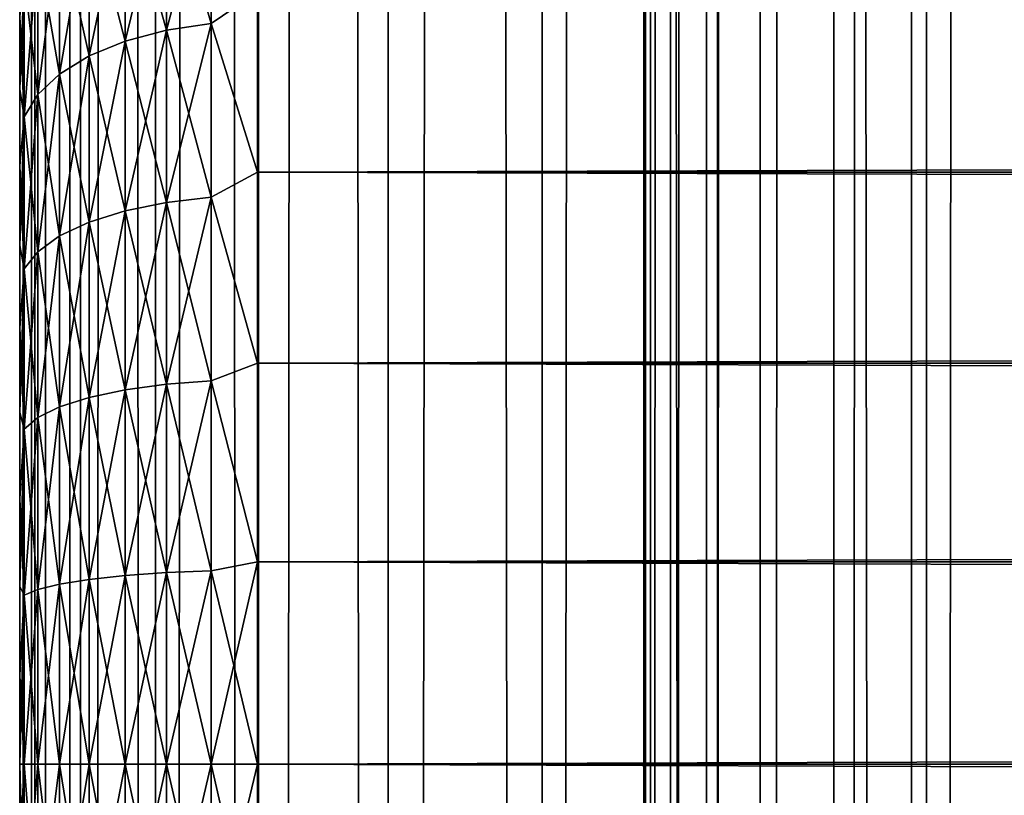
# Model space of a CAD drawing. Extents: x -265 to 265, y 0 to 1307.
# Tile 56 of 256: x -265 to -257, y 300 to 306. Entities that reach past the tile are written whole.
import ezdxf

# ---------------------------------------------------------------- set-up
doc = ezdxf.new("R2010")
doc.units = 0
doc.header["$LTSCALE"] = 81.481481
for name, color, linetype in [('58', 7, 'CONTINUOUS'), ('59', 7, 'CONTINUOUS'), ('60', 7, 'CONTINUOUS'), ('61', 7, 'CONTINUOUS'), ('62', 7, 'CONTINUOUS'), ('83', 7, 'CONTINUOUS'), ('84', 7, 'CONTINUOUS')]:
    doc.layers.add(name, color=color, linetype=linetype)

msp = doc.modelspace()

# ---------------------------------------------------------------- linework, layer by layer
at = {"layer": '58', "color": 7, "linetype": 'CONTINUOUS'}
for points in [[(-265, 306.2924, 19.0943), (-265, 305.6767, 18.6668), (-265, 306.2924, 35.9057), (-265, 306.2924, 19.0943)], [(-265, 306.2924, 35.9057), (-265, 305.6767, 18.6668), (-265, 305.6767, 36.3332), (-265, 306.2924, 35.9057)], [(-265, 305.6767, 18.6668), (-265, 305.0321, 18.2844), (-265, 305.6767, 36.3332), (-265, 305.6767, 18.6668)], [(-265, 305.6767, 36.3332), (-265, 305.0321, 18.2844), (-265, 305.0321, 36.7156), (-265, 305.6767, 36.3332)], [(-265, 305.0321, 18.2844), (-265, 304.3618, 17.9488), (-265, 305.0321, 36.7156), (-265, 305.0321, 18.2844)], [(-265, 305.0321, 36.7156), (-265, 304.3618, 17.9488), (-265, 304.3618, 37.0512), (-265, 305.0321, 36.7156)], [(-265, 304.3618, 17.9488), (-265, 303.6693, 17.662), (-265, 304.3618, 37.0512), (-265, 304.3618, 17.9488)], [(-265, 304.3618, 37.0512), (-265, 303.6693, 17.662), (-265, 303.6693, 37.338), (-265, 304.3618, 37.0512)], [(-265, 303.6693, 17.662), (-265, 302.9581, 17.4253), (-265, 303.6693, 37.338), (-265, 303.6693, 17.662)], [(-265, 303.6693, 37.338), (-265, 302.9581, 17.4253), (-265, 302.9581, 37.5747), (-265, 303.6693, 37.338)], [(-265, 302.9581, 17.4253), (-265, 302.2319, 17.2399), (-265, 302.9581, 37.5747), (-265, 302.9581, 17.4253)], [(-265, 302.9581, 37.5747), (-265, 302.2319, 17.2399), (-265, 302.2319, 37.7601), (-265, 302.9581, 37.5747)], [(-265, 302.2319, 17.2399), (-265, 301.4943, 17.1069), (-265, 302.2319, 37.7601), (-265, 302.2319, 17.2399)], [(-265, 302.2319, 37.7601), (-265, 301.4943, 17.1069), (-265, 301.4943, 37.8931), (-265, 302.2319, 37.7601)], [(-265, 301.4943, 17.1069), (-265, 300.749, 17.0267), (-265, 301.4943, 37.8931), (-265, 301.4943, 17.1069)], [(-265, 301.4943, 37.8931), (-265, 300.749, 17.0267), (-265, 300.749, 37.9733), (-265, 301.4943, 37.8931)], [(-265, 300.749, 17.0267), (-265, 300, 17), (-265, 300.749, 37.9733), (-265, 300.749, 17.0267)], [(-265, 300.749, 37.9733), (-265, 300, 17), (-265, 300, 38), (-265, 300.749, 37.9733)], [(-265, 300, 38), (-265, 300, 17), (-265, 299.251, 17.0267), (-265, 300, 38)], [(-265, 299.251, 37.9733), (-265, 300, 38), (-265, 299.251, 17.0267), (-265, 299.251, 37.9733)]]:
    msp.add_3dface(points, dxfattribs=at)
at = {"layer": '59', "color": 7, "linetype": 'CONTINUOUS'}
for points in [[(-263, 306.4948, 38.1802), (-263, 304.98, 38.9651), (263, 306.4948, 38.1802), (-263, 306.4948, 38.1802)], [(263, 306.4948, 38.1802), (-263, 304.98, 38.9651), (263, 304.98, 38.9651), (263, 306.4948, 38.1802)], [(-263, 304.98, 16.0349), (-263, 306.4948, 16.8198), (263, 304.98, 16.0349), (-263, 304.98, 16.0349)], [(263, 304.98, 16.0349), (-263, 306.4948, 16.8198), (263, 306.4948, 16.8198), (263, 304.98, 16.0349)], [(-263, 304.98, 38.9651), (-263, 303.3725, 39.5365), (263, 304.98, 38.9651), (-263, 304.98, 38.9651)], [(263, 304.98, 38.9651), (-263, 303.3725, 39.5365), (263, 303.3725, 39.5365), (263, 304.98, 38.9651)], [(-263, 303.3725, 15.4635), (-263, 304.98, 16.0349), (263, 303.3725, 15.4635), (-263, 303.3725, 15.4635)], [(263, 303.3725, 15.4635), (-263, 304.98, 16.0349), (263, 304.98, 16.0349), (263, 303.3725, 15.4635)], [(-263, 303.3725, 39.5365), (-263, 301.7021, 39.8836), (263, 303.3725, 39.5365), (-263, 303.3725, 39.5365)], [(263, 303.3725, 39.5365), (-263, 301.7021, 39.8836), (263, 301.7021, 39.8836), (263, 303.3725, 39.5365)], [(-263, 301.7021, 15.1164), (-263, 303.3725, 15.4635), (263, 301.7021, 15.1164), (-263, 301.7021, 15.1164)], [(263, 301.7021, 15.1164), (-263, 303.3725, 15.4635), (263, 303.3725, 15.4635), (263, 301.7021, 15.1164)], [(-263, 301.7021, 39.8836), (-263, 300, 40), (263, 301.7021, 39.8836), (-263, 301.7021, 39.8836)], [(263, 301.7021, 39.8836), (-263, 300, 40), (263, 300, 40), (263, 301.7021, 39.8836)], [(-263, 300, 15), (-263, 301.7021, 15.1164), (263, 300, 15), (-263, 300, 15)], [(263, 300, 15), (-263, 301.7021, 15.1164), (263, 301.7021, 15.1164), (263, 300, 15)]]:
    msp.add_3dface(points, dxfattribs=at)
at = {"layer": '60', "color": 7, "linetype": 'CONTINUOUS'}
for points in [[(263, 300, 40), (-263, 300, 40), (-263, 298.2979, 39.8836), (263, 300, 40)], [(-263, 300, 15), (263, 300, 15), (263, 298.2979, 15.1164), (-263, 300, 15)], [(-263, 298.2979, 15.1164), (-263, 300, 15), (263, 298.2979, 15.1164), (-263, 298.2979, 15.1164)], [(263, 300, 40), (-263, 298.2979, 39.8836), (263, 298.2979, 39.8836), (263, 300, 40)]]:
    msp.add_3dface(points, dxfattribs=at)
at = {"layer": '61', "color": 7, "linetype": 'CONTINUOUS'}
for points in [[(-263.3902, 306.2308, 16.708), (-263.7657, 307.5167, 17.704), (-263.3902, 307.5861, 17.6136), (-263.3902, 306.2308, 16.708)], [(-263.7657, 307.5167, 37.296), (-263.7657, 306.1738, 38.1933), (-263.3902, 307.5861, 37.3864), (-263.7657, 307.5167, 37.296)], [(-263.3902, 307.5861, 37.3864), (-263.7657, 306.1738, 38.1933), (-263.3902, 306.2308, 38.292), (-263.3902, 307.5861, 37.3864)], [(-263, 306.4948, 38.1802), (-263.3902, 307.5861, 37.3864), (-263.3902, 306.2308, 38.292), (-263, 306.4948, 38.1802)], [(-263, 306.4948, 16.8198), (-263.3902, 306.2308, 16.708), (-263.3902, 307.5861, 17.6136), (-263, 306.4948, 16.8198)], [(-263.7657, 306.1738, 16.8067), (-264.1118, 307.4041, 17.8508), (-263.7657, 307.5167, 17.704), (-263.7657, 306.1738, 16.8067)], [(-264.1118, 307.4041, 37.1492), (-264.1118, 306.0813, 38.033), (-263.7657, 307.5167, 37.296), (-264.1118, 307.4041, 37.1492)], [(-263.7657, 307.5167, 37.296), (-264.1118, 306.0813, 38.033), (-263.7657, 306.1738, 38.1933), (-263.7657, 307.5167, 37.296)], [(-263.7657, 306.1738, 16.8067), (-263.7657, 307.5167, 17.704), (-263.3902, 306.2308, 16.708), (-263.7657, 306.1738, 16.8067)], [(-264.1118, 306.0813, 16.967), (-264.415, 307.2524, 18.0485), (-264.1118, 307.4041, 17.8508), (-264.1118, 306.0813, 16.967)], [(-264.415, 307.2524, 36.9515), (-264.415, 305.9567, 37.8173), (-264.1118, 307.4041, 37.1492), (-264.415, 307.2524, 36.9515)], [(-264.1118, 307.4041, 37.1492), (-264.415, 305.9567, 37.8173), (-264.1118, 306.0813, 38.033), (-264.1118, 307.4041, 37.1492)], [(-264.1118, 306.0813, 16.967), (-264.1118, 307.4041, 17.8508), (-263.7657, 306.1738, 16.8067), (-264.1118, 306.0813, 16.967)], [(-264.415, 305.9567, 17.1827), (-264.6638, 307.0676, 18.2893), (-264.415, 307.2524, 18.0485), (-264.415, 305.9567, 17.1827)], [(-264.6638, 307.0676, 36.7107), (-264.6638, 305.8049, 37.5544), (-264.415, 307.2524, 36.9515), (-264.6638, 307.0676, 36.7107)], [(-264.415, 307.2524, 36.9515), (-264.6638, 305.8049, 37.5544), (-264.415, 305.9567, 37.8173), (-264.415, 307.2524, 36.9515)], [(-264.415, 305.9567, 17.1827), (-264.415, 307.2524, 18.0485), (-264.1118, 306.0813, 16.967), (-264.415, 305.9567, 17.1827)], [(-264.6638, 305.8049, 17.4456), (-264.8485, 306.8568, 18.564), (-264.6638, 307.0676, 18.2893), (-264.6638, 305.8049, 17.4456)], [(-264.8485, 306.8568, 36.436), (-264.8485, 305.6318, 37.2545), (-264.6638, 307.0676, 36.7107), (-264.8485, 306.8568, 36.436)], [(-264.6638, 307.0676, 36.7107), (-264.8485, 305.6318, 37.2545), (-264.6638, 305.8049, 37.5544), (-264.6638, 307.0676, 36.7107)], [(-264.6638, 305.8049, 17.4456), (-264.6638, 307.0676, 18.2893), (-264.415, 305.9567, 17.1827), (-264.6638, 305.8049, 17.4456)], [(-264.8485, 305.6318, 17.7455), (-264.962, 306.6281, 18.8621), (-264.8485, 306.8568, 18.564), (-264.8485, 305.6318, 17.7455)], [(-264.962, 306.6281, 36.1379), (-264.962, 305.4439, 36.9292), (-264.8485, 306.8568, 36.436), (-264.962, 306.6281, 36.1379)], [(-264.8485, 306.8568, 36.436), (-264.962, 305.4439, 36.9292), (-264.8485, 305.6318, 37.2545), (-264.8485, 306.8568, 36.436)], [(-264.8485, 305.6318, 17.7455), (-264.8485, 306.8568, 18.564), (-264.6638, 305.8049, 17.4456), (-264.8485, 305.6318, 17.7455)], [(-264.962, 305.4439, 18.0708), (-265, 306.2924, 19.0943), (-264.962, 306.6281, 18.8621), (-264.962, 305.4439, 18.0708)], [(-265, 306.2924, 35.9057), (-265, 305.6767, 36.3332), (-264.962, 306.6281, 36.1379), (-265, 306.2924, 35.9057)], [(-264.962, 306.6281, 36.1379), (-265, 305.6767, 36.3332), (-264.962, 305.4439, 36.9292), (-264.962, 306.6281, 36.1379)], [(-264.962, 305.4439, 18.0708), (-264.962, 306.6281, 18.8621), (-264.8485, 305.6318, 17.7455), (-264.962, 305.4439, 18.0708)], [(-263, 304.98, 38.9651), (-263, 306.4948, 38.1802), (-263.3902, 306.2308, 38.292), (-263, 304.98, 38.9651)], [(-263, 306.4948, 16.8198), (-263, 304.98, 16.0349), (-263.3902, 306.2308, 16.708), (-263, 306.4948, 16.8198)], [(-265, 305.6767, 18.6668), (-265, 306.2924, 19.0943), (-264.962, 305.4439, 18.0708), (-265, 305.6767, 18.6668)], [(-263.7657, 304.7252, 16.0923), (-264.1118, 306.0813, 16.967), (-263.7657, 306.1738, 16.8067), (-263.7657, 304.7252, 16.0923)], [(-264.1118, 306.0813, 38.033), (-264.1118, 304.6544, 38.7367), (-263.7657, 306.1738, 38.1933), (-264.1118, 306.0813, 38.033)], [(-263.7657, 306.1738, 38.1933), (-264.1118, 304.6544, 38.7367), (-263.7657, 304.7252, 38.9077), (-263.7657, 306.1738, 38.1933)], [(-263.3902, 304.7688, 15.987), (-263.7657, 306.1738, 16.8067), (-263.3902, 306.2308, 16.708), (-263.3902, 304.7688, 15.987)], [(-263.7657, 306.1738, 38.1933), (-263.7657, 304.7252, 38.9077), (-263.3902, 306.2308, 38.292), (-263.7657, 306.1738, 38.1933)], [(-263.3902, 306.2308, 38.292), (-263.7657, 304.7252, 38.9077), (-263.3902, 304.7688, 39.013), (-263.3902, 306.2308, 38.292)], [(-263.7657, 304.7252, 16.0923), (-263.7657, 306.1738, 16.8067), (-263.3902, 304.7688, 15.987), (-263.7657, 304.7252, 16.0923)], [(-263, 304.98, 38.9651), (-263.3902, 306.2308, 38.292), (-263.3902, 304.7688, 39.013), (-263, 304.98, 38.9651)], [(-263, 304.98, 16.0349), (-263.3902, 304.7688, 15.987), (-263.3902, 306.2308, 16.708), (-263, 304.98, 16.0349)], [(-264.1118, 304.6544, 16.2633), (-264.415, 305.9567, 17.1827), (-264.1118, 306.0813, 16.967), (-264.1118, 304.6544, 16.2633)], [(-264.415, 305.9567, 37.8173), (-264.415, 304.5591, 38.5065), (-264.1118, 306.0813, 38.033), (-264.415, 305.9567, 37.8173)], [(-264.1118, 306.0813, 38.033), (-264.415, 304.5591, 38.5065), (-264.1118, 304.6544, 38.7367), (-264.1118, 306.0813, 38.033)], [(-264.1118, 304.6544, 16.2633), (-264.1118, 306.0813, 16.967), (-263.7657, 304.7252, 16.0923), (-264.1118, 304.6544, 16.2633)], [(-264.415, 304.5591, 16.4935), (-264.6638, 305.8049, 17.4456), (-264.415, 305.9567, 17.1827), (-264.415, 304.5591, 16.4935)], [(-264.6638, 305.8049, 37.5544), (-264.6638, 304.4429, 38.2261), (-264.415, 305.9567, 37.8173), (-264.6638, 305.8049, 37.5544)], [(-264.415, 305.9567, 37.8173), (-264.6638, 304.4429, 38.2261), (-264.415, 304.5591, 38.5065), (-264.415, 305.9567, 37.8173)], [(-264.415, 304.5591, 16.4935), (-264.415, 305.9567, 17.1827), (-264.1118, 304.6544, 16.2633), (-264.415, 304.5591, 16.4935)], [(-264.6638, 304.4429, 16.7739), (-264.8485, 305.6318, 17.7455), (-264.6638, 305.8049, 17.4456), (-264.6638, 304.4429, 16.7739)], [(-264.8485, 305.6318, 37.2545), (-264.8485, 304.3104, 37.9062), (-264.6638, 305.8049, 37.5544), (-264.8485, 305.6318, 37.2545)], [(-264.6638, 305.8049, 37.5544), (-264.8485, 304.3104, 37.9062), (-264.6638, 304.4429, 38.2261), (-264.6638, 305.8049, 37.5544)], [(-264.6638, 304.4429, 16.7739), (-264.6638, 305.8049, 17.4456), (-264.415, 304.5591, 16.4935), (-264.6638, 304.4429, 16.7739)], [(-265, 305.0321, 18.2844), (-265, 305.6767, 18.6668), (-264.962, 305.4439, 18.0708), (-265, 305.0321, 18.2844)], [(-265, 305.6767, 36.3332), (-265, 305.0321, 36.7156), (-264.962, 305.4439, 36.9292), (-265, 305.6767, 36.3332)], [(-264.8485, 304.3104, 17.0938), (-264.962, 305.4439, 18.0708), (-264.8485, 305.6318, 17.7455), (-264.8485, 304.3104, 17.0938)], [(-264.962, 305.4439, 36.9292), (-264.962, 304.1666, 37.5591), (-264.8485, 305.6318, 37.2545), (-264.962, 305.4439, 36.9292)], [(-264.8485, 305.6318, 37.2545), (-264.962, 304.1666, 37.5591), (-264.8485, 304.3104, 37.9062), (-264.8485, 305.6318, 37.2545)], [(-264.8485, 304.3104, 17.0938), (-264.8485, 305.6318, 17.7455), (-264.6638, 304.4429, 16.7739), (-264.8485, 304.3104, 17.0938)], [(-264.962, 304.1666, 17.4409), (-265, 305.0321, 18.2844), (-264.962, 305.4439, 18.0708), (-264.962, 304.1666, 17.4409)], [(-265, 305.0321, 36.7156), (-265, 304.3618, 37.0512), (-264.962, 305.4439, 36.9292), (-265, 305.0321, 36.7156)], [(-264.962, 305.4439, 36.9292), (-265, 304.3618, 37.0512), (-264.962, 304.1666, 37.5591), (-264.962, 305.4439, 36.9292)], [(-264.962, 304.1666, 17.4409), (-264.962, 305.4439, 18.0708), (-264.8485, 304.3104, 17.0938), (-264.962, 304.1666, 17.4409)], [(-265, 304.3618, 17.9488), (-265, 305.0321, 18.2844), (-264.962, 304.1666, 17.4409), (-265, 304.3618, 17.9488)], [(-263, 303.3725, 39.5365), (-263, 304.98, 38.9651), (-263.3902, 304.7688, 39.013), (-263, 303.3725, 39.5365)], [(-263, 304.98, 16.0349), (-263, 303.3725, 15.4635), (-263.3902, 304.7688, 15.987), (-263, 304.98, 16.0349)], [(-263.3902, 303.2253, 15.463), (-263.7657, 304.7252, 16.0923), (-263.3902, 304.7688, 15.987), (-263.3902, 303.2253, 15.463)], [(-263.7657, 304.7252, 38.9077), (-263.7657, 303.1958, 39.4269), (-263.3902, 304.7688, 39.013), (-263.7657, 304.7252, 38.9077)], [(-263.3902, 304.7688, 39.013), (-263.7657, 303.1958, 39.4269), (-263.3902, 303.2253, 39.537), (-263.3902, 304.7688, 39.013)], [(-263, 303.3725, 39.5365), (-263.3902, 304.7688, 39.013), (-263.3902, 303.2253, 39.537), (-263, 303.3725, 39.5365)], [(-263, 303.3725, 15.4635), (-263.3902, 303.2253, 15.463), (-263.3902, 304.7688, 15.987), (-263, 303.3725, 15.4635)], [(-263.7657, 303.1958, 15.5731), (-264.1118, 304.6544, 16.2633), (-263.7657, 304.7252, 16.0923), (-263.7657, 303.1958, 15.5731)], [(-264.1118, 304.6544, 38.7367), (-264.1118, 303.1479, 39.2481), (-263.7657, 304.7252, 38.9077), (-264.1118, 304.6544, 38.7367)], [(-263.7657, 304.7252, 38.9077), (-264.1118, 303.1479, 39.2481), (-263.7657, 303.1958, 39.4269), (-263.7657, 304.7252, 38.9077)], [(-263.7657, 303.1958, 15.5731), (-263.7657, 304.7252, 16.0923), (-263.3902, 303.2253, 15.463), (-263.7657, 303.1958, 15.5731)], [(-264.1118, 303.1479, 15.7519), (-264.415, 304.5591, 16.4935), (-264.1118, 304.6544, 16.2633), (-264.1118, 303.1479, 15.7519)], [(-264.415, 304.5591, 38.5065), (-264.415, 303.0834, 39.0074), (-264.1118, 304.6544, 38.7367), (-264.415, 304.5591, 38.5065)], [(-264.1118, 304.6544, 38.7367), (-264.415, 303.0834, 39.0074), (-264.1118, 303.1479, 39.2481), (-264.1118, 304.6544, 38.7367)], [(-264.1118, 303.1479, 15.7519), (-264.1118, 304.6544, 16.2633), (-263.7657, 303.1958, 15.5731), (-264.1118, 303.1479, 15.7519)], [(-264.415, 303.0834, 15.9926), (-264.6638, 304.4429, 16.7739), (-264.415, 304.5591, 16.4935), (-264.415, 303.0834, 15.9926)], [(-264.6638, 304.4429, 38.2261), (-264.6638, 303.0048, 38.7142), (-264.415, 304.5591, 38.5065), (-264.6638, 304.4429, 38.2261)], [(-264.415, 304.5591, 38.5065), (-264.6638, 303.0048, 38.7142), (-264.415, 303.0834, 39.0074), (-264.415, 304.5591, 38.5065)], [(-264.415, 303.0834, 15.9926), (-264.415, 304.5591, 16.4935), (-264.1118, 303.1479, 15.7519), (-264.415, 303.0834, 15.9926)], [(-264.6638, 303.0048, 16.2858), (-264.8485, 304.3104, 17.0938), (-264.6638, 304.4429, 16.7739), (-264.6638, 303.0048, 16.2858)], [(-264.8485, 304.3104, 37.9062), (-264.8485, 302.9152, 38.3798), (-264.6638, 304.4429, 38.2261), (-264.8485, 304.3104, 37.9062)], [(-264.6638, 304.4429, 38.2261), (-264.8485, 302.9152, 38.3798), (-264.6638, 303.0048, 38.7142), (-264.6638, 304.4429, 38.2261)], [(-264.6638, 303.0048, 16.2858), (-264.6638, 304.4429, 16.7739), (-264.415, 303.0834, 15.9926), (-264.6638, 303.0048, 16.2858)], [(-265, 303.6693, 17.662), (-265, 304.3618, 17.9488), (-264.962, 304.1666, 17.4409), (-265, 303.6693, 17.662)], [(-265, 304.3618, 37.0512), (-265, 303.6693, 37.338), (-264.962, 304.1666, 37.5591), (-265, 304.3618, 37.0512)], [(-264.8485, 302.9152, 16.6202), (-264.962, 304.1666, 17.4409), (-264.8485, 304.3104, 17.0938), (-264.8485, 302.9152, 16.6202)], [(-264.962, 304.1666, 37.5591), (-264.962, 302.818, 38.0169), (-264.8485, 304.3104, 37.9062), (-264.962, 304.1666, 37.5591)], [(-264.8485, 304.3104, 37.9062), (-264.962, 302.818, 38.0169), (-264.8485, 302.9152, 38.3798), (-264.8485, 304.3104, 37.9062)], [(-264.8485, 302.9152, 16.6202), (-264.8485, 304.3104, 17.0938), (-264.6638, 303.0048, 16.2858), (-264.8485, 302.9152, 16.6202)], [(-264.962, 302.818, 16.9831), (-265, 303.6693, 17.662), (-264.962, 304.1666, 17.4409), (-264.962, 302.818, 16.9831)], [(-265, 303.6693, 37.338), (-265, 302.9581, 37.5747), (-264.962, 304.1666, 37.5591), (-265, 303.6693, 37.338)], [(-264.962, 304.1666, 37.5591), (-265, 302.9581, 37.5747), (-264.962, 302.818, 38.0169), (-264.962, 304.1666, 37.5591)], [(-264.962, 302.818, 16.9831), (-264.962, 304.1666, 17.4409), (-264.8485, 302.9152, 16.6202), (-264.962, 302.818, 16.9831)], [(-265, 302.9581, 17.4253), (-265, 303.6693, 17.662), (-264.962, 302.818, 16.9831), (-265, 302.9581, 17.4253)], [(-263, 301.7021, 39.8836), (-263, 303.3725, 39.5365), (-263.3902, 303.2253, 39.537), (-263, 301.7021, 39.8836)], [(-263, 303.3725, 15.4635), (-263, 301.7021, 15.1164), (-263.3902, 303.2253, 15.463), (-263, 303.3725, 15.4635)], [(-263.7657, 301.6117, 15.258), (-264.1118, 303.1479, 15.7519), (-263.7657, 303.1958, 15.5731), (-263.7657, 301.6117, 15.258)], [(-264.1118, 303.1479, 39.2481), (-264.1118, 301.5875, 39.5585), (-263.7657, 303.1958, 39.4269), (-264.1118, 303.1479, 39.2481)], [(-263.7657, 303.1958, 39.4269), (-264.1118, 301.5875, 39.5585), (-263.7657, 301.6117, 39.742), (-263.7657, 303.1958, 39.4269)], [(-263.3902, 301.6266, 15.145), (-263.7657, 303.1958, 15.5731), (-263.3902, 303.2253, 15.463), (-263.3902, 301.6266, 15.145)], [(-263.7657, 303.1958, 39.4269), (-263.7657, 301.6117, 39.742), (-263.3902, 303.2253, 39.537), (-263.7657, 303.1958, 39.4269)], [(-263.3902, 303.2253, 39.537), (-263.7657, 301.6117, 39.742), (-263.3902, 301.6266, 39.855), (-263.3902, 303.2253, 39.537)], [(-263.7657, 301.6117, 15.258), (-263.7657, 303.1958, 15.5731), (-263.3902, 301.6266, 15.145), (-263.7657, 301.6117, 15.258)], [(-263, 301.7021, 39.8836), (-263.3902, 303.2253, 39.537), (-263.3902, 301.6266, 39.855), (-263, 301.7021, 39.8836)], [(-263, 301.7021, 15.1164), (-263.3902, 301.6266, 15.145), (-263.3902, 303.2253, 15.463), (-263, 301.7021, 15.1164)], [(-264.1118, 301.5875, 15.4415), (-264.415, 303.0834, 15.9926), (-264.1118, 303.1479, 15.7519), (-264.1118, 301.5875, 15.4415)], [(-264.415, 303.0834, 39.0074), (-264.415, 301.555, 39.3115), (-264.1118, 303.1479, 39.2481), (-264.415, 303.0834, 39.0074)], [(-264.1118, 303.1479, 39.2481), (-264.415, 301.555, 39.3115), (-264.1118, 301.5875, 39.5585), (-264.1118, 303.1479, 39.2481)], [(-264.1118, 301.5875, 15.4415), (-264.1118, 303.1479, 15.7519), (-263.7657, 301.6117, 15.258), (-264.1118, 301.5875, 15.4415)], [(-264.415, 301.555, 15.6885), (-264.6638, 303.0048, 16.2858), (-264.415, 303.0834, 15.9926), (-264.415, 301.555, 15.6885)], [(-264.6638, 303.0048, 38.7142), (-264.6638, 301.5154, 39.0105), (-264.415, 303.0834, 39.0074), (-264.6638, 303.0048, 38.7142)], [(-264.415, 303.0834, 39.0074), (-264.6638, 301.5154, 39.0105), (-264.415, 301.555, 39.3115), (-264.415, 303.0834, 39.0074)], [(-264.415, 301.555, 15.6885), (-264.415, 303.0834, 15.9926), (-264.1118, 301.5875, 15.4415), (-264.415, 301.555, 15.6885)], [(-265, 302.2319, 17.2399), (-265, 302.9581, 17.4253), (-264.962, 302.818, 16.9831), (-265, 302.2319, 17.2399)], [(-265, 302.9581, 37.5747), (-265, 302.2319, 37.7601), (-264.962, 302.818, 38.0169), (-265, 302.9581, 37.5747)], [(-264.6638, 301.5154, 15.9895), (-264.8485, 302.9152, 16.6202), (-264.6638, 303.0048, 16.2858), (-264.6638, 301.5154, 15.9895)], [(-264.8485, 302.9152, 38.3798), (-264.8485, 301.4702, 38.6672), (-264.6638, 303.0048, 38.7142), (-264.8485, 302.9152, 38.3798)], [(-264.6638, 303.0048, 38.7142), (-264.8485, 301.4702, 38.6672), (-264.6638, 301.5154, 39.0105), (-264.6638, 303.0048, 38.7142)], [(-264.6638, 301.5154, 15.9895), (-264.6638, 303.0048, 16.2858), (-264.415, 301.555, 15.6885), (-264.6638, 301.5154, 15.9895)], [(-264.8485, 301.4702, 16.3328), (-264.962, 302.818, 16.9831), (-264.8485, 302.9152, 16.6202), (-264.8485, 301.4702, 16.3328)], [(-264.962, 302.818, 38.0169), (-264.962, 301.4212, 38.2947), (-264.8485, 302.9152, 38.3798), (-264.962, 302.818, 38.0169)], [(-264.8485, 302.9152, 38.3798), (-264.962, 301.4212, 38.2947), (-264.8485, 301.4702, 38.6672), (-264.8485, 302.9152, 38.3798)], [(-264.8485, 301.4702, 16.3328), (-264.8485, 302.9152, 16.6202), (-264.6638, 301.5154, 15.9895), (-264.8485, 301.4702, 16.3328)], [(-264.962, 301.4212, 16.7053), (-265, 302.2319, 17.2399), (-264.962, 302.818, 16.9831), (-264.962, 301.4212, 16.7053)], [(-265, 302.2319, 37.7601), (-265, 301.4943, 37.8931), (-264.962, 302.818, 38.0169), (-265, 302.2319, 37.7601)], [(-264.962, 302.818, 38.0169), (-265, 301.4943, 37.8931), (-264.962, 301.4212, 38.2947), (-264.962, 302.818, 38.0169)], [(-264.962, 301.4212, 16.7053), (-264.962, 302.818, 16.9831), (-264.8485, 301.4702, 16.3328), (-264.962, 301.4212, 16.7053)], [(-265, 301.4943, 17.1069), (-265, 302.2319, 17.2399), (-264.962, 301.4212, 16.7053), (-265, 301.4943, 17.1069)], [(-263, 300, 40), (-263, 301.7021, 39.8836), (-263.3902, 300, 39.9616), (-263, 300, 40)], [(-263.3902, 300, 39.9616), (-263, 301.7021, 39.8836), (-263.3902, 301.6266, 39.855), (-263.3902, 300, 39.9616)], [(-263, 301.7021, 15.1164), (-263, 300, 15), (-263.3902, 301.6266, 15.145), (-263, 301.7021, 15.1164)], [(-264.1118, 300, 39.6625), (-263.7657, 300, 39.8476), (-263.7657, 301.6117, 39.742), (-264.1118, 300, 39.6625)], [(-264.1118, 301.5875, 39.5585), (-264.1118, 300, 39.6625), (-263.7657, 301.6117, 39.742), (-264.1118, 301.5875, 39.5585)], [(-263.7657, 300, 15.1524), (-264.1118, 301.5875, 15.4415), (-263.7657, 301.6117, 15.258), (-263.7657, 300, 15.1524)], [(-263.7657, 300, 39.8476), (-263.3902, 300, 39.9616), (-263.3902, 301.6266, 39.855), (-263.7657, 300, 39.8476)], [(-263.7657, 301.6117, 39.742), (-263.7657, 300, 39.8476), (-263.3902, 301.6266, 39.855), (-263.7657, 301.6117, 39.742)], [(-263.3902, 300, 15.0384), (-263.7657, 301.6117, 15.258), (-263.3902, 301.6266, 15.145), (-263.3902, 300, 15.0384)], [(-263.3902, 300, 15.0384), (-263.7657, 300, 15.1524), (-263.7657, 301.6117, 15.258), (-263.3902, 300, 15.0384)], [(-263, 300, 15), (-263.3902, 300, 15.0384), (-263.3902, 301.6266, 15.145), (-263, 300, 15)], [(-264.6638, 300, 39.1098), (-264.415, 300, 39.4134), (-264.415, 301.555, 39.3115), (-264.6638, 300, 39.1098)], [(-264.6638, 301.5154, 39.0105), (-264.6638, 300, 39.1098), (-264.415, 301.555, 39.3115), (-264.6638, 301.5154, 39.0105)], [(-264.415, 300, 15.5866), (-264.6638, 301.5154, 15.9895), (-264.415, 301.555, 15.6885), (-264.415, 300, 15.5866)], [(-264.415, 300, 39.4134), (-264.1118, 300, 39.6625), (-264.1118, 301.5875, 39.5585), (-264.415, 300, 39.4134)], [(-264.415, 301.555, 39.3115), (-264.415, 300, 39.4134), (-264.1118, 301.5875, 39.5585), (-264.415, 301.555, 39.3115)], [(-264.1118, 300, 15.3375), (-264.415, 301.555, 15.6885), (-264.1118, 301.5875, 15.4415), (-264.1118, 300, 15.3375)], [(-264.1118, 300, 15.3375), (-264.415, 300, 15.5866), (-264.415, 301.555, 15.6885), (-264.1118, 300, 15.3375)], [(-263.7657, 300, 15.1524), (-264.1118, 300, 15.3375), (-264.1118, 301.5875, 15.4415), (-263.7657, 300, 15.1524)], [(-265, 300.749, 17.0267), (-265, 301.4943, 17.1069), (-264.962, 301.4212, 16.7053), (-265, 300.749, 17.0267)], [(-265, 301.4943, 37.8931), (-265, 300.749, 37.9733), (-264.962, 301.4212, 38.2947), (-265, 301.4943, 37.8931)], [(-264.962, 300, 38.3879), (-264.8485, 300, 38.7636), (-264.8485, 301.4702, 38.6672), (-264.962, 300, 38.3879)], [(-264.962, 301.4212, 38.2947), (-264.962, 300, 38.3879), (-264.8485, 301.4702, 38.6672), (-264.962, 301.4212, 38.2947)], [(-264.8485, 300, 16.2364), (-264.962, 301.4212, 16.7053), (-264.8485, 301.4702, 16.3328), (-264.8485, 300, 16.2364)], [(-264.8485, 300, 38.7636), (-264.6638, 300, 39.1098), (-264.6638, 301.5154, 39.0105), (-264.8485, 300, 38.7636)], [(-264.8485, 301.4702, 38.6672), (-264.8485, 300, 38.7636), (-264.6638, 301.5154, 39.0105), (-264.8485, 301.4702, 38.6672)], [(-264.6638, 300, 15.8902), (-264.8485, 301.4702, 16.3328), (-264.6638, 301.5154, 15.9895), (-264.6638, 300, 15.8902)], [(-264.6638, 300, 15.8902), (-264.8485, 300, 16.2364), (-264.8485, 301.4702, 16.3328), (-264.6638, 300, 15.8902)], [(-264.415, 300, 15.5866), (-264.6638, 300, 15.8902), (-264.6638, 301.5154, 15.9895), (-264.415, 300, 15.5866)], [(-264.962, 300, 16.6121), (-265, 300.749, 17.0267), (-264.962, 301.4212, 16.7053), (-264.962, 300, 16.6121)], [(-265, 300.749, 37.9733), (-265, 300, 38), (-264.962, 301.4212, 38.2947), (-265, 300.749, 37.9733)], [(-265, 300, 38), (-264.962, 300, 38.3879), (-264.962, 301.4212, 38.2947), (-265, 300, 38)], [(-264.8485, 300, 16.2364), (-264.962, 300, 16.6121), (-264.962, 301.4212, 16.7053), (-264.8485, 300, 16.2364)], [(-265, 300, 17), (-265, 300.749, 17.0267), (-264.962, 300, 16.6121), (-265, 300, 17)]]:
    msp.add_3dface(points, dxfattribs=at)
at = {"layer": '62', "color": 7, "linetype": 'CONTINUOUS'}
for points in [[(-265, 299.251, 17.0267), (-265, 300, 17), (-264.962, 298.5788, 16.7053), (-265, 299.251, 17.0267)], [(-264.962, 298.5788, 16.7053), (-265, 300, 17), (-264.962, 300, 16.6121), (-264.962, 298.5788, 16.7053)], [(-265, 300, 38), (-265, 299.251, 37.9733), (-264.962, 300, 38.3879), (-265, 300, 38)], [(-264.962, 300, 38.3879), (-265, 299.251, 37.9733), (-264.962, 298.5788, 38.2947), (-264.962, 300, 38.3879)], [(-264.962, 300, 38.3879), (-264.962, 298.5788, 38.2947), (-264.8485, 300, 38.7636), (-264.962, 300, 38.3879)], [(-264.8485, 300, 38.7636), (-264.962, 298.5788, 38.2947), (-264.8485, 298.5298, 38.6672), (-264.8485, 300, 38.7636)], [(-264.962, 298.5788, 16.7053), (-264.962, 300, 16.6121), (-264.8485, 298.5298, 16.3328), (-264.962, 298.5788, 16.7053)], [(-264.8485, 298.5298, 16.3328), (-264.962, 300, 16.6121), (-264.8485, 300, 16.2364), (-264.8485, 298.5298, 16.3328)], [(-264.8485, 300, 38.7636), (-264.8485, 298.5298, 38.6672), (-264.6638, 300, 39.1098), (-264.8485, 300, 38.7636)], [(-264.6638, 300, 39.1098), (-264.8485, 298.5298, 38.6672), (-264.6638, 298.4846, 39.0105), (-264.6638, 300, 39.1098)], [(-264.8485, 298.5298, 16.3328), (-264.8485, 300, 16.2364), (-264.6638, 298.4846, 15.9895), (-264.8485, 298.5298, 16.3328)], [(-264.6638, 298.4846, 15.9895), (-264.8485, 300, 16.2364), (-264.6638, 300, 15.8902), (-264.6638, 298.4846, 15.9895)], [(-264.6638, 300, 39.1098), (-264.6638, 298.4846, 39.0105), (-264.415, 300, 39.4134), (-264.6638, 300, 39.1098)], [(-264.415, 300, 39.4134), (-264.6638, 298.4846, 39.0105), (-264.415, 298.445, 39.3115), (-264.415, 300, 39.4134)], [(-264.6638, 298.4846, 15.9895), (-264.6638, 300, 15.8902), (-264.415, 298.445, 15.6885), (-264.6638, 298.4846, 15.9895)], [(-264.415, 298.445, 15.6885), (-264.6638, 300, 15.8902), (-264.415, 300, 15.5866), (-264.415, 298.445, 15.6885)], [(-264.415, 300, 39.4134), (-264.415, 298.445, 39.3115), (-264.1118, 300, 39.6625), (-264.415, 300, 39.4134)], [(-264.1118, 300, 39.6625), (-264.415, 298.445, 39.3115), (-264.1118, 298.4125, 39.5585), (-264.1118, 300, 39.6625)], [(-264.415, 298.445, 15.6885), (-264.415, 300, 15.5866), (-264.1118, 298.4125, 15.4415), (-264.415, 298.445, 15.6885)], [(-264.1118, 298.4125, 15.4415), (-264.415, 300, 15.5866), (-264.1118, 300, 15.3375), (-264.1118, 298.4125, 15.4415)], [(-264.1118, 300, 39.6625), (-264.1118, 298.4125, 39.5585), (-263.7657, 300, 39.8476), (-264.1118, 300, 39.6625)], [(-263.7657, 300, 39.8476), (-264.1118, 298.4125, 39.5585), (-263.7657, 298.3883, 39.742), (-263.7657, 300, 39.8476)], [(-264.1118, 298.4125, 15.4415), (-264.1118, 300, 15.3375), (-263.7657, 298.3883, 15.258), (-264.1118, 298.4125, 15.4415)], [(-263.7657, 298.3883, 15.258), (-264.1118, 300, 15.3375), (-263.7657, 300, 15.1524), (-263.7657, 298.3883, 15.258)], [(-263.7657, 300, 39.8476), (-263.7657, 298.3883, 39.742), (-263.3902, 300, 39.9616), (-263.7657, 300, 39.8476)], [(-263.3902, 300, 39.9616), (-263.7657, 298.3883, 39.742), (-263.3902, 298.3734, 39.855), (-263.3902, 300, 39.9616)], [(-263.7657, 298.3883, 15.258), (-263.7657, 300, 15.1524), (-263.3902, 298.3734, 15.145), (-263.7657, 298.3883, 15.258)], [(-263.3902, 298.3734, 15.145), (-263.7657, 300, 15.1524), (-263.3902, 300, 15.0384), (-263.3902, 298.3734, 15.145)], [(-263, 298.2979, 39.8836), (-263, 300, 40), (-263.3902, 298.3734, 39.855), (-263, 298.2979, 39.8836)], [(-263, 300, 40), (-263.3902, 300, 39.9616), (-263.3902, 298.3734, 39.855), (-263, 300, 40)], [(-263, 300, 15), (-263, 298.2979, 15.1164), (-263.3902, 300, 15.0384), (-263, 300, 15)], [(-263, 298.2979, 15.1164), (-263.3902, 298.3734, 15.145), (-263.3902, 300, 15.0384), (-263, 298.2979, 15.1164)]]:
    msp.add_3dface(points, dxfattribs=at)
at = {"layer": '83', "color": 7, "linetype": 'CONTINUOUS'}
for points in [[(-265, 1), (-264.8717, 1, 1.9579), (-265, 1299), (-265, 1)], [(-265, 1299), (-264.8717, 1, 1.9579), (-264.8717, 1299, 1.9579), (-265, 1299)], [(-264.8717, 1, 1.9579), (-264.4889, 1, 3.8823), (-264.8717, 1299, 1.9579), (-264.8717, 1, 1.9579)], [(-264.8717, 1299, 1.9579), (-264.4889, 1, 3.8823), (-264.4889, 1299, 3.8823), (-264.8717, 1299, 1.9579)], [(-264.4889, 1, 3.8823), (-263.8582, 1, 5.7403), (-264.4889, 1299, 3.8823), (-264.4889, 1, 3.8823)], [(-264.4889, 1299, 3.8823), (-263.8582, 1, 5.7403), (-263.8582, 1299, 5.7403), (-264.4889, 1299, 3.8823)], [(-263.8582, 1, 5.7403), (-262.9904, 1, 7.5), (-263.8582, 1299, 5.7403), (-263.8582, 1, 5.7403)], [(-263.8582, 1299, 5.7403), (-262.9904, 1, 7.5), (-262.9904, 1299, 7.5), (-263.8582, 1299, 5.7403)], [(-262.9904, 1, 7.5), (-261.9003, 1, 9.1314), (-262.9904, 1299, 7.5), (-262.9904, 1, 7.5)], [(-262.9904, 1299, 7.5), (-261.9003, 1, 9.1314), (-261.9003, 1299, 9.1314), (-262.9904, 1299, 7.5)], [(-261.9003, 1, 9.1314), (-260.6066, 1, 10.6066), (-261.9003, 1299, 9.1314), (-261.9003, 1, 9.1314)], [(-261.9003, 1299, 9.1314), (-260.6066, 1, 10.6066), (-260.6066, 1299, 10.6066), (-261.9003, 1299, 9.1314)], [(-260.6066, 1, 10.6066), (-259.1314, 1, 11.9003), (-260.6066, 1299, 10.6066), (-260.6066, 1, 10.6066)], [(-260.6066, 1299, 10.6066), (-259.1314, 1, 11.9003), (-259.1314, 1299, 11.9003), (-260.6066, 1299, 10.6066)], [(-259.1314, 1, 11.9003), (-257.5, 1, 12.9904), (-259.1314, 1299, 11.9003), (-259.1314, 1, 11.9003)], [(-259.1314, 1299, 11.9003), (-257.5, 1, 12.9904), (-257.5, 1299, 12.9904), (-259.1314, 1299, 11.9003)], [(-257.5, 1, 12.9904), (-255.7403, 1, 13.8582), (-257.5, 1299, 12.9904), (-257.5, 1, 12.9904)], [(-257.5, 1299, 12.9904), (-255.7403, 1, 13.8582), (-255.7403, 1299, 13.8582), (-257.5, 1299, 12.9904)]]:
    msp.add_3dface(points, dxfattribs=at)
at = {"layer": '84', "color": 7, "linetype": 'CONTINUOUS'}
for points in [[(-265, 1), (-265, 1299), (-264.8717, 1299, -1.9579), (-265, 1)], [(-264.8717, 1, -1.9579), (-265, 1), (-264.8717, 1299, -1.9579), (-264.8717, 1, -1.9579)], [(-264.4889, 1, -3.8823), (-264.8717, 1, -1.9579), (-264.4889, 1299, -3.8823), (-264.4889, 1, -3.8823)], [(-264.4889, 1299, -3.8823), (-264.8717, 1, -1.9579), (-264.8717, 1299, -1.9579), (-264.4889, 1299, -3.8823)], [(-263.8582, 1, -5.7403), (-264.4889, 1, -3.8823), (-263.8582, 1299, -5.7403), (-263.8582, 1, -5.7403)], [(-263.8582, 1299, -5.7403), (-264.4889, 1, -3.8823), (-264.4889, 1299, -3.8823), (-263.8582, 1299, -5.7403)], [(-262.9904, 1, -7.5), (-263.8582, 1, -5.7403), (-262.9904, 1299, -7.5), (-262.9904, 1, -7.5)], [(-262.9904, 1299, -7.5), (-263.8582, 1, -5.7403), (-263.8582, 1299, -5.7403), (-262.9904, 1299, -7.5)], [(-261.9003, 1, -9.1314), (-262.9904, 1, -7.5), (-261.9003, 1299, -9.1314), (-261.9003, 1, -9.1314)], [(-261.9003, 1299, -9.1314), (-262.9904, 1, -7.5), (-262.9904, 1299, -7.5), (-261.9003, 1299, -9.1314)], [(-260.6066, 1, -10.6066), (-261.9003, 1, -9.1314), (-260.6066, 1299, -10.6066), (-260.6066, 1, -10.6066)], [(-260.6066, 1299, -10.6066), (-261.9003, 1, -9.1314), (-261.9003, 1299, -9.1314), (-260.6066, 1299, -10.6066)], [(-260.6066, 1, -10.6066), (-260.6066, 1299, -10.6066), (-259.75, 1280, -11.399), (-260.6066, 1, -10.6066)], [(-260.6066, 1, -10.6066), (-259.75, 1280, -11.399), (-259.75, 20, -11.399), (-260.6066, 1, -10.6066)], [(-259.75, 1280, -11.399), (-259.6951, 1278.9667, -11.4457), (-259.75, 20, -11.399), (-259.75, 1280, -11.399)], [(-259.75, 20, -11.399), (-259.6951, 1278.9667, -11.4457), (-259.6951, 21.0332, -11.4457), (-259.75, 20, -11.399)], [(-259.6951, 1278.9667, -11.4457), (-259.525, 1277.9175, -11.5877), (-259.6951, 21.0332, -11.4457), (-259.6951, 1278.9667, -11.4457)], [(-259.6951, 21.0332, -11.4457), (-259.525, 1277.9175, -11.5877), (-259.525, 22.0825, -11.5877), (-259.6951, 21.0332, -11.4457)], [(-259.525, 1277.9175, -11.5877), (-259.2244, 1276.8419, -11.8284), (-259.525, 22.0825, -11.5877), (-259.525, 1277.9175, -11.5877)], [(-259.525, 22.0825, -11.5877), (-259.2244, 1276.8419, -11.8284), (-259.2244, 23.158, -11.8284), (-259.525, 22.0825, -11.5877)], [(-259.2244, 1276.8419, -11.8284), (-258.7723, 1275.7445, -12.1674), (-259.2244, 23.158, -11.8284), (-259.2244, 1276.8419, -11.8284)], [(-259.2244, 23.158, -11.8284), (-258.7723, 1275.7445, -12.1674), (-258.7723, 24.2554, -12.1674), (-259.2244, 23.158, -11.8284)], [(-258.7723, 1275.7445, -12.1674), (-258.1533, 1274.6533, -12.5906), (-258.7723, 24.2554, -12.1674), (-258.7723, 1275.7445, -12.1674)], [(-258.7723, 24.2554, -12.1674), (-258.1533, 1274.6533, -12.5906), (-258.1533, 25.3466, -12.5906), (-258.7723, 24.2554, -12.1674)], [(-258.1533, 1274.6533, -12.5906), (-257.3737, 1273.621, -13.0625), (-258.1533, 25.3466, -12.5906), (-258.1533, 1274.6533, -12.5906)], [(-258.1533, 25.3466, -12.5906), (-257.3737, 1273.621, -13.0625), (-257.3737, 26.379, -13.0625), (-258.1533, 25.3466, -12.5906)], [(-257.3737, 1273.621, -13.0625), (-256.4613, 1272.6984, -13.537), (-257.3737, 26.379, -13.0625), (-257.3737, 1273.621, -13.0625)], [(-257.3737, 26.379, -13.0625), (-256.4613, 1272.6984, -13.537), (-256.4613, 27.3016, -13.537), (-257.3737, 26.379, -13.0625)]]:
    msp.add_3dface(points, dxfattribs=at)

doc.saveas('drawing.dxf')
